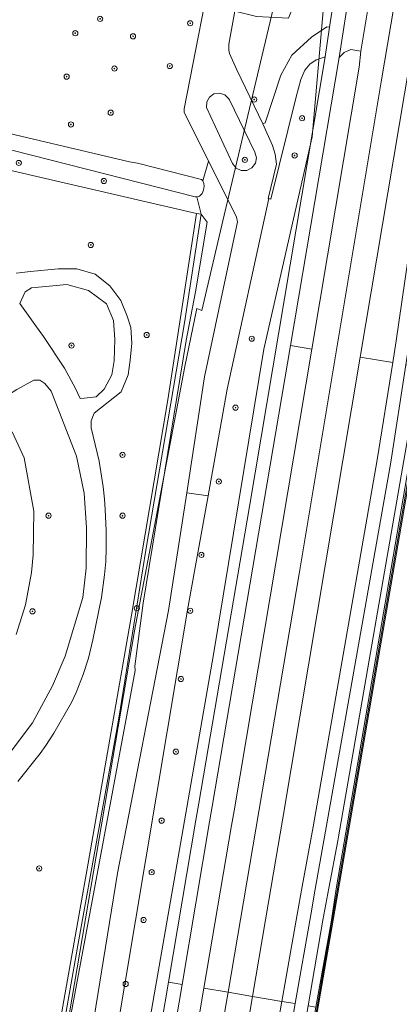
# Model space of a CAD drawing. Header units: metres. Extents: x 207466 to 209466, y 475780 to 477780.
# Tile 169 of 189: x 208985 to 209044, y 476709 to 476860. Entities that reach past the tile are written whole.
import ezdxf

# ---------------------------------------------------------------- set-up
doc = ezdxf.new("R2010")
doc.units = ezdxf.units.M
doc.layers.get('0').update_dxf_attribs({"color": 253, "linetype": 'CONTINUOUS'})
for name, color, linetype, lineweight, true_color in [('B-RO-GR-BEPLANTING_CULTUUR_BODEMBEDEKKER-GV', 7, 'CONTINUOUS', 0, 0x6d8a47), ('B-RO-GR-BEPLANTING_CULTUUR_BOSPLANTSOEN-GV', 7, 'CONTINUOUS', 0, 0x6d8a47), ('B-RO-GR-BEPLANTING_CULTUUR_HEESTERS-GV', 7, 'CONTINUOUS', 0, 0x6d8a47), ('B-RO-GR-BOOM-S', 7, 'CONTINUOUS', 0, 0x6d8a47), ('B-RO-GR-BOS_LOOF-GV', 7, 'CONTINUOUS', 0, 0x6d8a47), ('B-RO-GR-GRAS-GV', 7, 'CONTINUOUS', 0, 0x6d8a47), ('B-RO-GR-GROENVOORZIENING-GV', 7, 'CONTINUOUS', 0, 0x6d8a47), ('B-RO-OG-WATER_GREPPEL-GV', 7, 'CONTINUOUS', 0, 0x478c9a), ('B-RO-OG-WATER_SLOOT-GV', 7, 'CONTINUOUS', 0, 0x478c9a)]:
    doc.layers.add(name, color=color, linetype=linetype, lineweight=lineweight, true_color=true_color)
for name, color, linetype, lineweight in [('B-RO-OG-TERREIN_CULTUURSCHEIDING-GV', 253, 'CONTINUOUS', 0), ('B-RO-VH-VERHARDING_ASFALT-GV', 253, 'CONTINUOUS', 0), ('B-RO-VH-VERHARDING_FUNDERING_ZAND-GV', 253, 'CONTINUOUS', 0), ('B-RO-VH-VERHARDING_GRASBETONSTEEN-GV', 253, 'CONTINUOUS', 0), ('B-WE-KG-GRENS_PERCEEL-GV', 150, 'CONTINUOUS', 18)]:
    doc.layers.add(name, color=color, linetype=linetype, lineweight=lineweight)

# ---------------------------------------------------------------- blocks, each defined once
blk = doc.blocks.new('SGR-BOOM_01-SO1')
at = {"linetype": 'Continuous'}
h = blk.add_hatch(color=0, dxfattribs=at)
edge = h.paths.add_edge_path()
edge.add_arc((0, 0), 0.25, 0, 360)
at = {"color": 0, "linetype": 'ByBlock', "lineweight": -2}
for radius in [2, 0.25]:
    blk.add_circle((0, 0), radius, dxfattribs=at)

msp = doc.modelspace()

# ---------------------------------------------------------------- linework, layer by layer
at = {"layer": 'B-RO-GR-BEPLANTING_CULTUUR_BODEMBEDEKKER-GV', "flags": 128}
msp.add_lwpolyline([(209004.26, 476770.44), (209010.9, 476810.93), (209012.32, 476818.42), (209014.11, 476829.18), (209013.19, 476830.43), (209010.61, 476813.67), (209004.68, 476778.61), (209000.52, 476752.7), (208994.23, 476717.96), (208990.52, 476696.99), (208991.25, 476696.98), (209003.01, 476760.06), (209003, 476760.71), (209004.26, 476770.44)], dxfattribs=at)
at = {"layer": 'B-RO-GR-BEPLANTING_CULTUUR_BOSPLANTSOEN-GV', "flags": 128}
for points in [[(208910.14, 476854.83), (208947.7, 476845.54), (209012.48, 476830.53), (209013.19, 476830.43), (209012.56, 476833.07), (209012.26, 476833.08), (208955.93, 476847.42), (208911.99, 476857.84), (208910.51, 476856.36), (208910.04, 476855.42), (208910.14, 476854.83)], [(209012.48, 476830.53), (208947.7, 476845.54), (208910.14, 476854.83), (208908.91, 476855.13), (208906.93, 476855.59), (208905.86, 476850.43)], [(209032.3, 476854.67), (209030.93, 476854.22), (209029.94, 476853.55), (209029.19, 476852.61), (209028.56, 476851.19), (209027.84, 476848.51), (209023.94, 476832.75), (209023.65, 476832.82), (209017.23, 476803.41), (209014.27, 476786.99), (209011.21, 476769.98), (208996.57, 476682.51)], [(209004.93, 476692.84), (209008.17, 476711.98), (209012.39, 476736.99), (209012.83, 476739.6), (209020.67, 476785.34), (209032.3, 476854.67)], [(209017.55, 476848.07), (209017.46, 476848.22), (209016.85, 476848.83), (209016.03, 476849.09), (209015.18, 476848.97), (209014.48, 476848.47), (209014.07, 476847.72), (209014.04, 476846.86), (209018.05, 476838.22), (209018.59, 476837.53), (209019.38, 476837.16), (209020.25, 476837.17), (209021.04, 476837.56), (209021.56, 476838.26), (209021.73, 476839.11), (209021.5, 476839.97), (209017.55, 476848.07)], [(208989.87, 476696.99), (208995.77, 476730.34), (209002.44, 476768.59), (209008.06, 476801.8), (209012.48, 476830.53)], [(208984.66, 476821.3), (208986.88, 476821.58), (208991.15, 476822), (208994.02, 476821.98), (208996.87, 476821.15), (208999.11, 476819.35), (209000.81, 476817.08), (209001.82, 476814.68), (209002.34, 476812.94), (209002.5, 476810.54), (209002.28, 476807.91), (209001.96, 476805.66), (209000.88, 476803.01), (208996.71, 476799.72), (208996.25, 476798.54), (208996.24, 476797.46), (208997.47, 476792.31), (208998.1, 476788.35), (208998.29, 476786.45), (208998.39, 476784.85), (208998.54, 476781.62), (208998.58, 476778.85), (208998.51, 476776.85), (208998.3, 476774.79), (208997.82, 476771.28), (208996.48, 476764.76), (208995.83, 476761.94), (208995.03, 476759.41), (208993.94, 476756.64), (208993.22, 476755.12), (208990.5, 476750.4), (208989.24, 476748.46), (208988.4, 476747.26), (208984.95, 476742.94)], [(208985.47, 476817.11), (208985.24, 476816.65), (208987.83, 476813.05), (208988.89, 476811.53), (208992.13, 476806.69), (208993.82, 476803.56), (208994.55, 476801.97), (208995.19, 476802.06), (208997.03, 476802.25), (208998.24, 476803.41), (208999.43, 476805.63), (208999.8, 476807.82), (208999.88, 476811.11), (208999.69, 476814.02), (208998.59, 476816.58), (208995.81, 476818.66), (208992.49, 476819.56), (208987.04, 476819.06), (208986.06, 476818.46), (208985.47, 476817.11)], [(208992.26, 476762.25), (208994.95, 476771.31), (208995.5, 476775.81), (208995.52, 476782.06), (208995.17, 476787.37), (208993.97, 476793.12), (208990.06, 476803.12), (208989.12, 476804.28), (208988.34, 476804.81), (208987.4, 476804.8), (208984.8, 476803.38), (208966.31, 476791.65), (208960.93, 476760.7), (208960.07, 476755.43), (208974.35, 476740.55), (208975.4, 476739.85), (208976.64, 476740), (208977.86, 476740.68), (208982.21, 476745.36), (208987.21, 476752), (208990.26, 476757.69), (208992.26, 476762.25)], [(208984.05, 476796.83), (208985.9, 476792.84), (208987.4, 476784.6), (208987.31, 476777.86), (208987.05, 476775.17), (208986.11, 476770.18), (208984.67, 476765.59)]]:
    msp.add_lwpolyline(points, dxfattribs=at)
at = {"layer": 'B-RO-GR-BEPLANTING_CULTUUR_HEESTERS-GV', "flags": 128}
msp.add_lwpolyline([(208989.87, 476696.99), (208990.52, 476696.99), (208994.23, 476717.96), (209000.52, 476752.7), (209004.68, 476778.61), (209010.61, 476813.67), (209013.19, 476830.43), (209012.48, 476830.53), (209008.06, 476801.8), (209002.44, 476768.59), (208995.77, 476730.34), (208989.87, 476696.99)], dxfattribs=at)
at = {"layer": 'B-RO-GR-BOS_LOOF-GV', "flags": 128}
msp.add_lwpolyline([(208912.6, 476859.67), (208922.23, 476857.34), (209002.15, 476838.47), (209003.4, 476838.26), (209013.25, 476835.78), (209013.48, 476835.57), (209014.36, 476838.59), (209013.93, 476839.45), (209010.59, 476846.09), (209010.57, 476846.66), (209015.47, 476871.69), (209023.46, 476912), (209024.85, 476920.1), (209025.18, 476923.16)], dxfattribs=at)
at = {"layer": 'B-RO-GR-GRAS-GV', "flags": 128}
for points in [[(209046.59, 476798.31), (209046.14, 476797.1), (209034.03, 476726.35), (209033.22, 476721.22), (209030.89, 476708.13), (209024.8, 476673.95), (209025.23, 476673.55), (209033.55, 476721.53), (209046.51, 476796.62), (209046.59, 476798.31)], [(209046.51, 476796.62), (209033.55, 476721.53), (209025.23, 476673.55), (209024.48, 476669.17), (209019.34, 476638.4), (209012.57, 476597.95), (209009.66, 476581.58), (209007.62, 476572.1), (209006.65, 476567.09), (209006.49, 476566.27), (209008.71, 476566.08), (209018.97, 476565.05), (209025.67, 476564.58), (209047.02, 476563)]]:
    msp.add_lwpolyline(points, dxfattribs=at)
at = {"layer": 'B-RO-GR-GROENVOORZIENING-GV', "flags": 128}
for points in [[(209060.26, 476941.65), (209045.44, 476854.19), (209037.74, 476808.37)], [(209037.74, 476808.37), (209042.73, 476807.54), (209043.26, 476810.89), (209045.04, 476823.26), (209052.07, 476870.59)], [(209026.96, 476810.16), (209030.25, 476809.61), (209037.56, 476853.07), (209037.82, 476855.54), (209036.27, 476855.8), (209035.24, 476855.33), (209034.49, 476854.58), (209026.96, 476810.16)], [(209010.25, 476711.63), (209006.93, 476691.95), (209003.86, 476674.78), (209000.64, 476656.88), (208998.66, 476646.47), (208996.82, 476636.73), (208996.32, 476634.37), (208999.36, 476633.76), (208999.77, 476635.66), (209001.87, 476645.53), (209004.82, 476660.5), (209007.31, 476674.18), (209010.16, 476690.6), (209013.62, 476711.06), (209017.87, 476736.16), (209018.27, 476738.38), (209030.25, 476809.61), (209026.96, 476810.16), (209014.89, 476739.07), (209014.48, 476736.7), (209010.25, 476711.63)], [(209021.11, 476709.79), (209025.63, 476709.02), (209028.01, 476722.44), (209028.76, 476726.72), (209030.45, 476735.92), (209040.35, 476792.53), (209042.73, 476807.54), (209037.74, 476808.37), (209025.74, 476736.99), (209024.34, 476728.86), (209023.11, 476721.62), (209021.11, 476709.79)], [(209027.71, 476708.67), (209021.85, 476675.04), (209023.81, 476673.79), (209025.23, 476673.55), (209024.8, 476673.95), (209023.86, 476674.07), (209029.7, 476708.33), (209031.95, 476721.53), (209032.9, 476726.48), (209034.28, 476733.76), (209034.39, 476734.41), (209045.55, 476798.65), (209047.63, 476801.09), (209048.62, 476806.56), (209044.77, 476807.2), (209042.42, 476792.18), (209032.65, 476736.72), (209030.77, 476726.3), (209030.1, 476722.38), (209027.71, 476708.67)], [(209021.11, 476709.79), (209017.16, 476686.48), (209015.36, 476676.33), (209015.23, 476675.6), (209019.65, 476674.83), (209024.15, 476700.66), (209025.63, 476709.02), (209021.11, 476709.79)]]:
    msp.add_lwpolyline(points, dxfattribs=at)
at = {"layer": 'B-RO-OG-TERREIN_CULTUURSCHEIDING-GV', "flags": 128}
for points in [[(209030.19, 476857.74), (209032.58, 476859.31), (209032.99, 476859.26), (209033.33, 476861.57), (209033.68, 476863.65), (209031.92, 476863.97), (209028.28, 476864.62), (209026.68, 476860.65), (209021.74, 476860.92), (209018.37, 476861.75), (209017.49, 476856.65), (209017.47, 476856.23), (209017.48, 476855.72), (209017.55, 476855.2), (209018.7, 476852.69), (209022.71, 476844.35), (209023.07, 476844.48), (209025.51, 476851.88), (209027.16, 476854.96), (209030.19, 476857.74)], [(208995.43, 476698.65), (209000.3, 476728.77), (209008.18, 476769.31), (209010.97, 476787.46), (209013.71, 476805.31), (209018.79, 476829.22), (209018.63, 476829.95), (209018.47, 476830.43), (209014.36, 476838.59), (209013.48, 476835.57), (209013.6, 476835.16), (209013.65, 476834.72), (209013.56, 476834.11), (209013.34, 476833.59), (209012.93, 476833.2), (209012.56, 476833.07), (209013.19, 476830.43), (209014.11, 476829.18), (209012.32, 476818.42), (209010.9, 476810.93), (209004.26, 476770.44), (209003, 476760.71), (209003.01, 476760.06), (208991.25, 476696.98)], [(208984.67, 476765.59), (208986.11, 476770.18), (208987.05, 476775.17), (208987.31, 476777.86), (208987.4, 476784.6), (208985.9, 476792.84), (208984.05, 476796.83)]]:
    msp.add_lwpolyline(points, dxfattribs=at)
at = {"layer": 'B-RO-OG-WATER_GREPPEL-GV', "flags": 128}
msp.add_lwpolyline([(208911.99, 476857.84), (208955.93, 476847.42), (209012.26, 476833.08), (209012.56, 476833.07), (209012.93, 476833.2), (209013.34, 476833.59), (209013.56, 476834.11), (209013.65, 476834.72), (209013.6, 476835.16), (209013.48, 476835.57), (209013.25, 476835.78), (209003.4, 476838.26), (209002.15, 476838.47), (208922.23, 476857.34)], dxfattribs=at)
at = {"layer": 'B-RO-OG-WATER_SLOOT-GV', "flags": 128}
msp.add_lwpolyline([(209029.7, 476708.33), (209030.89, 476708.13), (209033.22, 476721.22), (209034.03, 476726.35), (209046.14, 476797.1), (209046.59, 476798.31), (209047.63, 476801.09), (209045.55, 476798.65), (209034.39, 476734.41), (209034.28, 476733.76), (209032.9, 476726.48), (209031.95, 476721.53), (209029.7, 476708.33)], dxfattribs=at)
at = {"layer": 'B-RO-VH-VERHARDING_ASFALT-GV', "flags": 128}
for points in [[(209017.36, 476710.42), (209021.11, 476709.79), (209023.11, 476721.62), (209024.34, 476728.86), (209025.74, 476736.99), (209037.74, 476808.37), (209045.44, 476854.19), (209060.26, 476941.65)], [(209055.38, 476936.08), (209040.97, 476850.85), (209028.29, 476774.95), (209017.36, 476710.42)], [(209017.36, 476710.42), (209028.29, 476774.95), (209040.97, 476850.85), (209055.38, 476936.08)], [(209015.47, 476871.69), (209010.57, 476846.66), (209010.59, 476846.09), (209013.93, 476839.45), (209014.36, 476838.59), (209018.47, 476830.43), (209018.63, 476829.95), (209018.79, 476829.22), (209013.71, 476805.31), (209010.97, 476787.46), (209014.27, 476786.99), (209017.23, 476803.41), (209023.65, 476832.82), (209023.55, 476832.84), (209024.84, 476838.12), (209024.63, 476839.66), (209024.21, 476841.02), (209022.71, 476844.35), (209018.7, 476852.69), (209017.55, 476855.2), (209017.48, 476855.72), (209017.47, 476856.23), (209017.49, 476856.65), (209018.37, 476861.75)], [(209052.07, 476870.59), (209045.04, 476823.26), (209043.26, 476810.89), (209042.73, 476807.54), (209040.35, 476792.53), (209030.45, 476735.92), (209028.76, 476726.72), (209028.01, 476722.44), (209025.63, 476709.02)], [(209025.63, 476709.02), (209027.71, 476708.67), (209030.1, 476722.38), (209030.77, 476726.3), (209032.65, 476736.72), (209042.42, 476792.18), (209044.77, 476807.2), (209045.45, 476811.53), (209047.14, 476823.28), (209054.16, 476870.36)], [(209008.17, 476711.98), (209010.25, 476711.63), (209014.48, 476736.7), (209014.89, 476739.07), (209026.96, 476810.16), (209034.49, 476854.58), (209036.18, 476865.52)], [(209034.49, 476854.58), (209035.24, 476855.33), (209036.27, 476855.8), (209037.82, 476855.54), (209039.21, 476863.92), (209037.9, 476864.19), (209037.15, 476864.49), (209036.68, 476864.8), (209036.42, 476865.11), (209036.18, 476865.52), (209034.49, 476854.58)], [(209039.21, 476863.92), (209037.82, 476855.54), (209037.56, 476853.07), (209030.25, 476809.61), (209018.27, 476738.38), (209017.87, 476736.16), (209013.62, 476711.06), (209017.36, 476710.42)], [(209033.33, 476861.57), (209032.99, 476859.26), (209032.94, 476858.89), (209032.3, 476854.67), (209020.67, 476785.34), (209012.83, 476739.6), (209012.39, 476736.99), (209008.17, 476711.98)], [(209017.55, 476848.07), (209021.5, 476839.97), (209021.73, 476839.11), (209021.56, 476838.26), (209021.04, 476837.56), (209020.25, 476837.17), (209019.38, 476837.16), (209018.59, 476837.53), (209018.05, 476838.22), (209014.04, 476846.86), (209014.07, 476847.72), (209014.48, 476848.47), (209015.18, 476848.97), (209016.03, 476849.09), (209016.85, 476848.83), (209017.46, 476848.22), (209017.55, 476848.07)], [(209014.27, 476786.99), (209010.97, 476787.46), (209008.18, 476769.31), (209000.3, 476728.77), (208995.43, 476698.65), (208993.82, 476688.66), (208991.34, 476673.35), (208980.63, 476613.7), (208977.05, 476593.11), (208974.61, 476579.12), (208970.27, 476554.11), (208969.65, 476551.78), (208972.24, 476551), (208978.37, 476572.05), (208977.76, 476572.93), (208979.6, 476583.85), (208981.13, 476593.11), (208983.67, 476608.45), (208996.57, 476682.51), (209011.21, 476769.98), (209014.27, 476786.99)], [(208975.07, 476530.01), (208980.4, 476546.2), (208984.86, 476560.07), (208992.05, 476586.66), (208997.97, 476610.42), (209005.26, 476642.89), (209008.85, 476661.8), (209017.36, 476710.42), (209013.62, 476711.06), (209010.16, 476690.6), (209007.31, 476674.18), (209004.82, 476660.5), (209001.87, 476645.53), (208999.77, 476635.66), (208999.36, 476633.76), (208997.01, 476622.81), (208994.08, 476610.32), (208991.9, 476601.45), (208988.79, 476589.55), (208983.58, 476570.65), (208979.99, 476558.56), (208976.8, 476547.37), (208971.48, 476531.21)], [(209017.16, 476686.48), (209021.11, 476709.79), (209017.36, 476710.42), (209008.85, 476661.8)], [(208973.8, 476493.4), (208983.9, 476518.81), (208985.77, 476523.67), (208987.74, 476528.59), (208988.3, 476530.09), (208996.36, 476550.82), (208999.01, 476557.82), (209000.86, 476563.34), (209002.03, 476567.34), (209003.73, 476573.52), (209004.85, 476578.45), (209006.17, 476585.22), (209008.43, 476597.37), (209010.89, 476611.39), (209013.84, 476629.08), (209013.88, 476629.23), (209014.13, 476630.83), (209014.51, 476633.13), (209020.84, 476669.43), (209020.93, 476669.93), (209021.65, 476673.89), (209021.85, 476675.04), (209027.71, 476708.67), (209025.63, 476709.02)], [(209025.63, 476709.02), (209024.15, 476700.66)]]:
    msp.add_lwpolyline(points, dxfattribs=at)
at = {"layer": 'B-RO-VH-VERHARDING_FUNDERING_ZAND-GV', "flags": 128}
for points in [[(208984.95, 476742.94), (208988.4, 476747.26), (208989.24, 476748.46), (208990.5, 476750.4), (208993.22, 476755.12), (208993.94, 476756.64), (208995.03, 476759.41), (208995.83, 476761.94), (208996.48, 476764.76), (208997.82, 476771.28), (208998.3, 476774.79), (208998.51, 476776.85), (208998.58, 476778.85), (208998.54, 476781.62), (208998.39, 476784.85), (208998.29, 476786.45), (208998.1, 476788.35), (208997.47, 476792.31), (208996.24, 476797.46), (208996.25, 476798.54), (208996.71, 476799.72), (209000.88, 476803.01), (209001.96, 476805.66), (209002.28, 476807.91), (209002.5, 476810.54), (209002.34, 476812.94), (209001.82, 476814.68), (209000.81, 476817.08), (208999.11, 476819.35), (208996.87, 476821.15), (208994.02, 476821.98), (208991.15, 476822), (208986.88, 476821.58), (208984.66, 476821.3)], [(208985.24, 476816.65), (208985.47, 476817.11), (208986.06, 476818.46), (208987.04, 476819.06), (208992.49, 476819.56), (208995.81, 476818.66), (208998.59, 476816.58), (208999.69, 476814.02), (208999.88, 476811.11), (208999.8, 476807.82), (208999.43, 476805.63), (208998.24, 476803.41), (208997.03, 476802.25), (208995.19, 476802.06), (208994.55, 476801.97), (208993.82, 476803.56), (208992.13, 476806.69), (208988.89, 476811.53), (208987.83, 476813.05), (208985.24, 476816.65)], [(208992.26, 476762.25), (208990.26, 476757.69), (208987.21, 476752), (208982.21, 476745.36), (208977.86, 476740.68), (208976.64, 476740), (208975.4, 476739.85), (208974.35, 476740.55), (208960.07, 476755.43), (208960.93, 476760.7), (208966.31, 476791.65), (208984.8, 476803.38), (208987.4, 476804.8), (208988.34, 476804.81), (208989.12, 476804.28), (208990.06, 476803.12), (208993.97, 476793.12), (208995.17, 476787.37), (208995.52, 476782.06), (208995.5, 476775.81), (208994.95, 476771.31), (208992.26, 476762.25)]]:
    msp.add_lwpolyline(points, dxfattribs=at)
at = {"layer": 'B-RO-VH-VERHARDING_GRASBETONSTEEN-GV', "flags": 128}
msp.add_lwpolyline([(209032.3, 476854.67), (209032.94, 476858.89), (209032.99, 476859.26), (209032.58, 476859.31), (209030.19, 476857.74), (209027.16, 476854.96), (209025.51, 476851.88), (209023.07, 476844.48), (209022.71, 476844.35), (209024.21, 476841.02), (209024.63, 476839.66), (209024.84, 476838.12), (209023.55, 476832.84), (209023.65, 476832.82), (209023.94, 476832.75), (209027.84, 476848.51), (209028.56, 476851.19), (209029.19, 476852.61), (209029.94, 476853.55), (209030.93, 476854.22), (209032.3, 476854.67)], dxfattribs=at)
at = {"layer": 'B-WE-KG-GRENS_PERCEEL-GV'}
for points in [[(209035.33, 476924.46), (208987.22, 476945.61), (208929.18, 476971.15), (208847.96, 476869), (208841.66, 476842.67), (208834.08, 476810.69), (208730.04, 476835.42), (208720.74, 476798.22), (208710.33, 476755.07), (208670.58, 476764.42), (208651.33, 476768.66), (208634.58, 476690.37), (208615.69, 476604.82), (208961.73, 476525.81), (208982.72, 476647.43), (209002.94, 476766.17), (209010.69, 476806.94), (209012.53, 476815.89), (209013.33, 476815.55), (209016.76, 476830.24), (209038.76, 476922.95)], [(208963.76, 476526.62), (208969.27, 476556.8), (208972.89, 476556.35), (208988.01, 476607.09), (209015.1, 476762.51), (209022.87, 476809.59), (209030.32, 476842.33), (209032.57, 476868.3), (209038.76, 476922.95), (209016.76, 476830.24), (209013.33, 476815.55), (209012.53, 476815.89), (209010.69, 476806.94), (209002.94, 476766.17), (208982.72, 476647.43), (208961.73, 476525.81)]]:
    msp.add_lwpolyline(points, close=True, dxfattribs=at)
for points in [[(208961.03, 476454.16), (208984.76, 476512.52), (209004.1, 476561.23), (209004.6, 476562.82), (209005.73, 476566.33), (209007.08, 476570.53), (209008.45, 476577.03), (209009.65, 476582.65), (209014.64, 476612.68), (209046.54, 476797.99), (209065.32, 476904.14)], [(209032.57, 476868.3), (209030.32, 476842.33), (209022.87, 476809.59), (209015.1, 476762.51), (208988.01, 476607.09), (208972.89, 476556.35), (208969.27, 476556.8), (208963.76, 476526.62), (208954.94, 476522.12), (208943.65, 476494.42)], [(209191.44, 476754.58), (209174.55, 476758.16), (209132.09, 476768.6), (209080.69, 476781.09), (209067.09, 476787.48), (209046.54, 476797.99), (209014.64, 476612.68), (209009.65, 476582.65), (209008.45, 476577.03), (209007.08, 476570.53), (209005.73, 476566.33), (209064.71, 476561.8), (209076.23, 476561.53), (209087.28, 476562.4), (209116.16, 476568.87), (209109.46, 476513.61), (209090.56, 476516.03), (209092.97, 476536.22), (209093.88, 476543.66)]]:
    msp.add_lwpolyline(points, dxfattribs=at)

# ---------------------------------------------------------------- block references
at = {"layer": 'B-RO-GR-BOOM-S', "xscale": 0.2, "yscale": 0.2, "zscale": 0.2}
for p in [(208997.63, 476860.54), (209011.52, 476859.86), (208993.8, 476858.33), (209002.7, 476857.85), (209008.36, 476853.26), (208992.46, 476851.63), (208999.83, 476852.87), (209021.38, 476848.09), (208999.26, 476846.07), (208993.13, 476844.25), (209028.76, 476845.21), (209027.61, 476839.47), (208985.08, 476838.32), (209019.94, 476838.79), (208998.2, 476835.54), (208996.19, 476825.67), (209004.81, 476811.79), (209021, 476811.21), (208993.22, 476810.16), (209018.51, 476800.58), (209001.08, 476793.3), (209015.92, 476789.18), (208989.68, 476783.92), (209001.08, 476783.92), (209013.24, 476777.88), (209003.28, 476769.65), (208987.19, 476769.17), (209011.52, 476769.26), (209010.08, 476758.73), (209009.31, 476747.52), (209007.11, 476736.89), (208988.24, 476729.52), (209005.58, 476728.94), (209004.33, 476721.57), (209001.56, 476711.7)]:
    msp.add_blockref('SGR-BOOM_01-SO1', p, dxfattribs=at)

doc.saveas('drawing.dxf')
